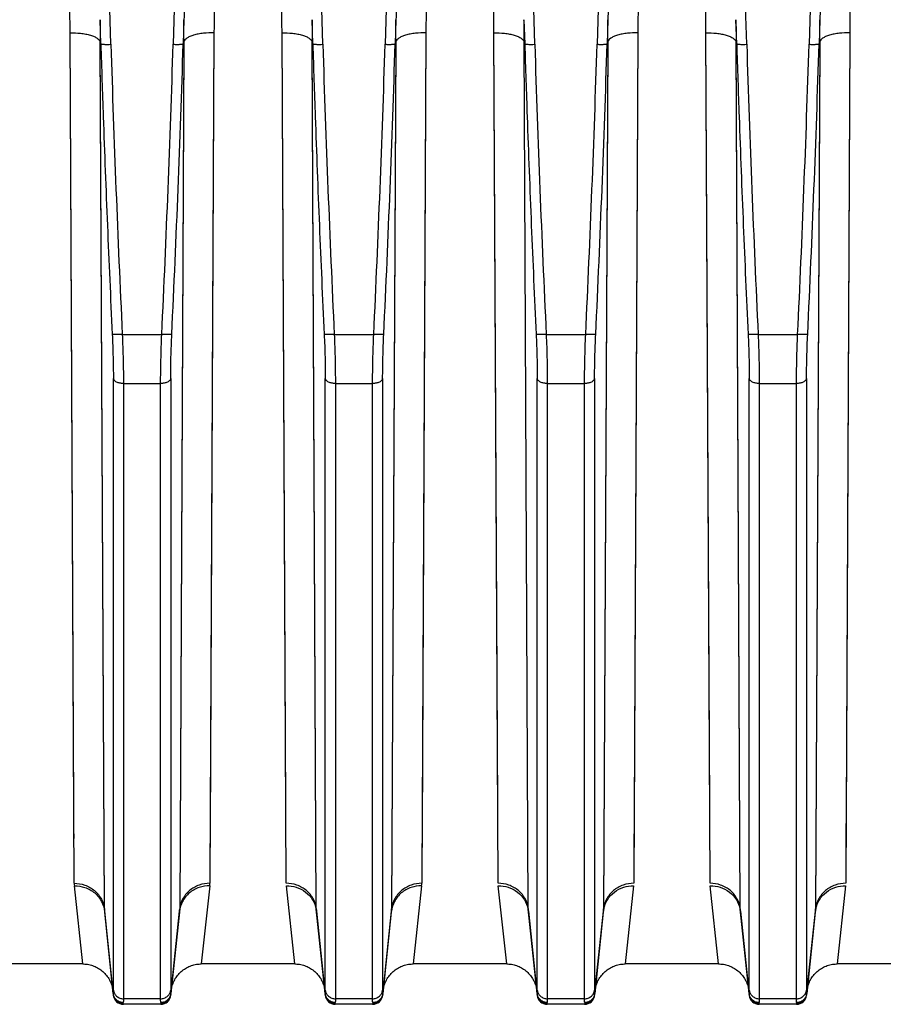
# Model space of a CAD drawing. Extents: x -1425 to 1181, y 8 to 1322.
# Tile 18 of 63: x -689 to -604, y 545 to 643. Entities that reach past the tile are written whole.
import ezdxf

# ---------------------------------------------------------------- set-up
doc = ezdxf.new("R2010")
doc.units = 0
doc.header["$LTSCALE"] = 65.395
doc.layers.add('SG38_1', color=7, linetype='CONTINUOUS')

msp = doc.modelspace()

# ---------------------------------------------------------------- linework, layer by layer
at = {"layer": 'SG38_1', "color": 9, "linetype": 'CONTINUOUS'}
for p, q in [((-680.381, 640.583), (-681.064, 662.725)), ((-673.523, 662.725), (-674.206, 640.583)), ((-659.381, 640.583), (-660.064, 662.725)), ((-652.523, 662.725), (-653.206, 640.583)), ((-638.381, 640.583), (-639.064, 662.725)), ((-631.523, 662.725), (-632.206, 640.583)), ((-617.381, 640.583), (-618.064, 662.725)), ((-610.523, 662.725), (-611.206, 640.583)), ((-639.45, 643.021), (-639.376, 640.616)), ((-681.025, 554.928), (-681.438, 640.848)), ((-673.15, 640.848), (-673.562, 554.928)), ((-660.025, 554.928), (-660.438, 640.848)), ((-652.15, 640.848), (-652.562, 554.928)), ((-639.438, 640.848), (-639.376, 640.616)), ((-639.025, 554.928), (-639.438, 640.848)), ((-639.025, 554.928), (-639.438, 640.848)), ((-631.15, 640.848), (-631.562, 554.928)), ((-618.025, 554.928), (-618.438, 640.848)), ((-610.15, 640.848), (-610.562, 554.928)), ((-681.025, 554.928), (-681.437, 640.615)), ((-673.151, 640.615), (-673.562, 554.928)), ((-660.025, 554.928), (-660.437, 640.615)), ((-652.151, 640.615), (-652.562, 554.928)), ((-631.151, 640.615), (-631.562, 554.928)), ((-618.025, 554.928), (-618.437, 640.615)), ((-610.151, 640.615), (-610.562, 554.928)), ((-679.251, 611.848), (-675.337, 611.848)), ((-658.251, 611.848), (-654.337, 611.848)), ((-637.251, 611.848), (-633.337, 611.848)), ((-616.251, 611.848), (-612.337, 611.848)), ((-680.133, 546.888), (-680.133, 607.48)), ((-679.138, 606.978), (-675.449, 606.978)), ((-679.138, 606.978), (-679.138, 546.037)), ((-675.449, 546.037), (-675.449, 606.978)), ((-674.454, 607.481), (-674.454, 546.888)), ((-659.133, 546.888), (-659.133, 607.48)), ((-658.138, 606.978), (-654.449, 606.978)), ((-658.138, 606.978), (-658.138, 546.037)), ((-654.449, 546.037), (-654.449, 606.978)), ((-653.454, 607.481), (-653.454, 546.888)), ((-638.133, 546.888), (-638.133, 607.48)), ((-637.138, 606.978), (-633.449, 606.978)), ((-637.138, 606.978), (-637.138, 546.037)), ((-633.449, 546.037), (-633.449, 606.978)), ((-632.454, 607.481), (-632.454, 546.888)), ((-617.133, 546.888), (-617.133, 607.48)), ((-616.138, 606.978), (-612.449, 606.978)), ((-616.138, 606.978), (-616.138, 546.037)), ((-612.449, 546.037), (-612.449, 606.978)), ((-611.454, 607.481), (-611.454, 546.888)), ((-680.143, 546.537), (-681.025, 554.928)), ((-673.562, 554.928), (-674.444, 546.537)), ((-659.143, 546.537), (-660.025, 554.928)), ((-652.562, 554.928), (-653.444, 546.537)), ((-638.143, 546.537), (-639.025, 554.928)), ((-631.562, 554.928), (-632.444, 546.537)), ((-617.143, 546.537), (-618.025, 554.928)), ((-610.562, 554.928), (-611.444, 546.537)), ((-679.149, 545.543), (-679.143, 545.483)), ((-675.449, 546.037), (-679.138, 546.037)), ((-675.444, 545.483), (-675.438, 545.543)), ((-658.149, 545.543), (-658.143, 545.483)), ((-654.449, 546.037), (-658.138, 546.037)), ((-654.444, 545.483), (-654.438, 545.543)), ((-637.149, 545.543), (-637.143, 545.483)), ((-633.449, 546.037), (-637.138, 546.037)), ((-633.444, 545.483), (-633.438, 545.543)), ((-616.149, 545.543), (-616.143, 545.483)), ((-612.449, 546.037), (-616.138, 546.037)), ((-612.444, 545.483), (-612.438, 545.543))]:
    msp.add_line(p, q, dxfattribs=at)
at = {"layer": 'SG38_1', "color": 2, "linetype": 'CONTINUOUS'}
for p, q in [((-681.376, 640.616), (-681.45, 643.021)), ((-673.137, 643.021), (-673.212, 640.616)), ((-660.376, 640.616), (-660.45, 643.021)), ((-652.137, 643.021), (-652.212, 640.616)), ((-631.137, 643.021), (-631.212, 640.616)), ((-618.376, 640.616), (-618.45, 643.021)), ((-610.137, 643.021), (-610.212, 640.616)), ((-684.01, 557.472), (-684.423, 641.731)), ((-681.438, 640.848), (-681.376, 640.616)), ((-673.211, 640.617), (-673.15, 640.848)), ((-670.164, 641.731), (-670.577, 557.472)), ((-670.164, 641.731), (-670.551, 562.906)), ((-663.01, 557.472), (-663.423, 641.731)), ((-660.438, 640.848), (-660.376, 640.616)), ((-652.211, 640.617), (-652.15, 640.848)), ((-649.164, 641.731), (-649.577, 557.472)), ((-649.164, 641.731), (-649.551, 562.906)), ((-642.01, 557.472), (-642.423, 641.731)), ((-631.211, 640.617), (-631.15, 640.848)), ((-628.164, 641.731), (-628.577, 557.472)), ((-628.164, 641.731), (-628.546, 563.942)), ((-621.01, 557.472), (-621.423, 641.731)), ((-618.438, 640.848), (-618.376, 640.616)), ((-610.211, 640.617), (-610.15, 640.848)), ((-607.164, 641.731), (-607.577, 557.472)), ((-607.164, 641.731), (-607.546, 563.942)), ((-683.165, 549.483), (-683.996, 557.221)), ((-670.591, 557.221), (-671.422, 549.483)), ((-662.165, 549.483), (-662.996, 557.221)), ((-649.591, 557.221), (-650.422, 549.483)), ((-641.165, 549.483), (-641.996, 557.221)), ((-628.591, 557.221), (-629.422, 549.483)), ((-620.165, 549.483), (-620.996, 557.221)), ((-607.591, 557.221), (-608.422, 549.483))]:
    msp.add_line(p, q, dxfattribs=at)
at = {"layer": 'SG38_1', "color": 6, "linetype": 'CONTINUOUS'}
for p, q in [((-681.013, 554.703), (-680.138, 546.378)), ((-674.45, 546.378), (-673.575, 554.703)), ((-660.013, 554.703), (-659.138, 546.378)), ((-653.45, 546.378), (-652.575, 554.703)), ((-639.013, 554.703), (-638.138, 546.378)), ((-632.45, 546.378), (-631.575, 554.703)), ((-618.013, 554.703), (-617.138, 546.378)), ((-611.45, 546.378), (-610.575, 554.703)), ((-683.165, 549.483), (-692.422, 549.483)), ((-662.165, 549.483), (-671.422, 549.483)), ((-641.165, 549.483), (-650.422, 549.483)), ((-620.165, 549.483), (-629.422, 549.483)), ((-599.165, 549.483), (-608.422, 549.483)), ((-675.444, 545.483), (-679.143, 545.483)), ((-654.444, 545.483), (-658.143, 545.483)), ((-633.444, 545.483), (-637.143, 545.483)), ((-612.444, 545.483), (-616.143, 545.483))]:
    msp.add_line(p, q, dxfattribs=at)
at = {"layer": 'SG38_1', "color": 2, "linetype": 'CONTINUOUS'}
for points in [[(-684.031, 561.907), (-684.036, 562.906), (-684.041, 563.941), (-684.046, 565.013), (-684.422, 641.731)], [(-663.031, 561.907), (-663.036, 562.906), (-663.041, 563.941), (-663.046, 565.013), (-663.422, 641.731)], [(-642.031, 561.907), (-642.036, 562.906), (-642.041, 563.941), (-642.046, 565.013), (-642.422, 641.731)], [(-621.031, 561.907), (-621.036, 562.906), (-621.041, 563.941), (-621.046, 565.013), (-621.422, 641.731)], [(-628.546, 563.942), (-628.551, 562.906), (-628.555, 561.907), (-628.56, 560.945), (-628.564, 560.021), (-628.569, 559.133), (-628.573, 558.284), (-628.577, 557.472)], [(-607.546, 563.942), (-607.551, 562.906), (-607.555, 561.907), (-607.56, 560.945), (-607.564, 560.021), (-607.569, 559.133), (-607.573, 558.284), (-607.577, 557.472)], [(-670.551, 562.906), (-670.555, 561.907), (-670.56, 560.945), (-670.564, 560.021), (-670.569, 559.133), (-670.573, 558.284), (-670.577, 557.472)], [(-649.551, 562.906), (-649.555, 561.907), (-649.56, 560.945), (-649.564, 560.021), (-649.569, 559.133), (-649.573, 558.284), (-649.577, 557.472)]]:
    msp.add_lwpolyline(points, dxfattribs=at)
at = {"layer": 'SG38_1', "color": 6, "linetype": 'CONTINUOUS'}
for points in [[(-683.165, 549.483), (-683.085, 549.481), (-682.954, 549.475), (-682.824, 549.463), (-682.694, 549.445), (-682.566, 549.422), (-682.438, 549.393), (-682.312, 549.359), (-682.187, 549.319), (-682.065, 549.273), (-681.944, 549.223), (-681.826, 549.167), (-681.71, 549.106), (-681.597, 549.04), (-681.487, 548.969), (-681.38, 548.893), (-681.277, 548.813), (-681.177, 548.729), (-681.081, 548.64), (-680.989, 548.547), (-680.901, 548.45), (-680.817, 548.35), (-680.738, 548.245), (-680.663, 548.138), (-680.594, 548.027), (-680.529, 547.914), (-680.469, 547.797), (-680.414, 547.678), (-680.364, 547.557), (-680.32, 547.434), (-680.282, 547.309), (-680.248, 547.183), (-680.22, 547.055), (-680.198, 546.926), (-680.182, 546.796)], [(-674.406, 546.796), (-674.389, 546.926), (-674.367, 547.055), (-674.339, 547.183), (-674.306, 547.309), (-674.267, 547.434), (-674.223, 547.557), (-674.173, 547.678), (-674.119, 547.797), (-674.059, 547.914), (-673.994, 548.027), (-673.924, 548.138), (-673.85, 548.245), (-673.77, 548.35), (-673.687, 548.45), (-673.599, 548.547), (-673.507, 548.64), (-673.411, 548.729), (-673.311, 548.813), (-673.207, 548.893), (-673.101, 548.969), (-672.991, 549.04), (-672.878, 549.106), (-672.762, 549.167), (-672.644, 549.223), (-672.523, 549.273), (-672.4, 549.319), (-672.276, 549.359), (-672.149, 549.393), (-672.022, 549.422), (-671.893, 549.445), (-671.763, 549.463), (-671.633, 549.475), (-671.502, 549.481), (-671.422, 549.483)], [(-662.165, 549.483), (-662.085, 549.481), (-661.954, 549.475), (-661.824, 549.463), (-661.694, 549.445), (-661.566, 549.422), (-661.438, 549.393), (-661.312, 549.359), (-661.187, 549.319), (-661.065, 549.273), (-660.944, 549.223), (-660.826, 549.167), (-660.71, 549.106), (-660.597, 549.04), (-660.487, 548.969), (-660.38, 548.893), (-660.277, 548.813), (-660.177, 548.729), (-660.081, 548.64), (-659.989, 548.547), (-659.901, 548.45), (-659.817, 548.35), (-659.738, 548.245), (-659.663, 548.138), (-659.594, 548.027), (-659.529, 547.914), (-659.469, 547.797), (-659.414, 547.678), (-659.364, 547.557), (-659.32, 547.434), (-659.282, 547.309), (-659.248, 547.183), (-659.22, 547.055), (-659.198, 546.926), (-659.182, 546.796)], [(-653.406, 546.796), (-653.389, 546.926), (-653.367, 547.055), (-653.339, 547.183), (-653.306, 547.309), (-653.267, 547.434), (-653.223, 547.557), (-653.173, 547.678), (-653.119, 547.797), (-653.059, 547.914), (-652.994, 548.027), (-652.924, 548.138), (-652.85, 548.245), (-652.77, 548.35), (-652.687, 548.45), (-652.599, 548.547), (-652.507, 548.64), (-652.411, 548.729), (-652.311, 548.813), (-652.207, 548.893), (-652.101, 548.969), (-651.991, 549.04), (-651.878, 549.106), (-651.762, 549.167), (-651.644, 549.223), (-651.523, 549.273), (-651.4, 549.319), (-651.276, 549.359), (-651.149, 549.393), (-651.022, 549.422), (-650.893, 549.445), (-650.763, 549.463), (-650.633, 549.475), (-650.502, 549.481), (-650.422, 549.483)], [(-641.165, 549.483), (-641.085, 549.481), (-640.954, 549.475), (-640.824, 549.463), (-640.694, 549.445), (-640.566, 549.422), (-640.438, 549.393), (-640.312, 549.359), (-640.187, 549.319), (-640.065, 549.273), (-639.944, 549.223), (-639.826, 549.167), (-639.71, 549.106), (-639.597, 549.04), (-639.487, 548.969), (-639.38, 548.893), (-639.277, 548.813), (-639.177, 548.729), (-639.081, 548.64), (-638.989, 548.547), (-638.901, 548.45), (-638.817, 548.35), (-638.738, 548.245), (-638.663, 548.138), (-638.594, 548.027), (-638.529, 547.914), (-638.469, 547.797), (-638.414, 547.678), (-638.364, 547.557), (-638.32, 547.434), (-638.282, 547.309), (-638.248, 547.183), (-638.22, 547.055), (-638.198, 546.926), (-638.182, 546.796)], [(-632.406, 546.796), (-632.389, 546.926), (-632.367, 547.055), (-632.339, 547.183), (-632.306, 547.309), (-632.267, 547.434), (-632.223, 547.557), (-632.173, 547.678), (-632.119, 547.797), (-632.059, 547.914), (-631.994, 548.027), (-631.924, 548.138), (-631.85, 548.245), (-631.77, 548.35), (-631.687, 548.45), (-631.599, 548.547), (-631.507, 548.64), (-631.411, 548.729), (-631.311, 548.813), (-631.207, 548.893), (-631.101, 548.969), (-630.991, 549.04), (-630.878, 549.106), (-630.762, 549.167), (-630.644, 549.223), (-630.523, 549.273), (-630.4, 549.319), (-630.276, 549.359), (-630.149, 549.393), (-630.022, 549.422), (-629.893, 549.445), (-629.763, 549.463), (-629.633, 549.475), (-629.502, 549.481), (-629.422, 549.483)], [(-620.165, 549.483), (-620.085, 549.481), (-619.954, 549.475), (-619.824, 549.463), (-619.694, 549.445), (-619.566, 549.422), (-619.438, 549.393), (-619.312, 549.359), (-619.187, 549.319), (-619.065, 549.273), (-618.944, 549.223), (-618.826, 549.167), (-618.71, 549.106), (-618.597, 549.04), (-618.487, 548.969), (-618.38, 548.893), (-618.277, 548.813), (-618.177, 548.729), (-618.081, 548.64), (-617.989, 548.547), (-617.901, 548.45), (-617.817, 548.35), (-617.738, 548.245), (-617.663, 548.138), (-617.594, 548.027), (-617.529, 547.914), (-617.469, 547.797), (-617.414, 547.678), (-617.364, 547.557), (-617.32, 547.434), (-617.282, 547.309), (-617.248, 547.183), (-617.22, 547.055), (-617.198, 546.926), (-617.182, 546.796)], [(-611.406, 546.796), (-611.389, 546.926), (-611.367, 547.055), (-611.339, 547.183), (-611.306, 547.309), (-611.267, 547.434), (-611.223, 547.557), (-611.173, 547.678), (-611.119, 547.797), (-611.059, 547.914), (-610.994, 548.027), (-610.924, 548.138), (-610.85, 548.245), (-610.77, 548.35), (-610.687, 548.45), (-610.599, 548.547), (-610.507, 548.64), (-610.411, 548.729), (-610.311, 548.813), (-610.207, 548.893), (-610.101, 548.969), (-609.991, 549.04), (-609.878, 549.106), (-609.762, 549.167), (-609.644, 549.223), (-609.523, 549.273), (-609.4, 549.319), (-609.276, 549.359), (-609.149, 549.393), (-609.022, 549.422), (-608.893, 549.445), (-608.763, 549.463), (-608.633, 549.475), (-608.502, 549.481), (-608.422, 549.483)]]:
    msp.add_lwpolyline(points, dxfattribs=at)
at = {"layer": 'SG38_1', "color": 9, "linetype": 'CONTINUOUS'}
for centre, radius, start, end in [((1096.156, 696.092), 1777.404, 181.789656, 182.71666), ((-2428.782, 695.226), 1755.426, 357.277583, 358.216193), ((1117.156, 696.092), 1777.404, 181.789656, 182.71666), ((-2407.782, 695.226), 1755.426, 357.277583, 358.216193), ((1138.156, 696.092), 1777.404, 181.789656, 182.71666), ((-2386.782, 695.226), 1755.426, 357.277583, 358.216193), ((1159.156, 696.092), 1777.404, 181.789656, 182.71666), ((-2365.782, 695.226), 1755.426, 357.277583, 358.216193), ((-678.759, 554.939), 2.266, 180.29839, 185.98023), ((-675.829, 554.939), 2.266, 354.01994, 359.70179), ((-654.829, 554.939), 2.266, 354.01994, 359.70179)]:
    msp.add_arc(centre, radius, start, end, dxfattribs=at)
at = {"layer": 'SG38_1', "color": 6, "linetype": 'CONTINUOUS'}
for centre, radius, start, end in [((-2445.302, 695.898), 1772.952, 357.283323, 358.213206), ((-2424.297, 695.898), 1772.948, 357.283322, 358.213208), ((-2403.314, 695.899), 1772.965, 357.283324, 358.213201), ((-2382.3, 695.898), 1772.95, 357.283323, 358.213207), ((-679.143, 546.483), 1, 186.00001, 270), ((-675.444, 546.483), 1, 270, 354), ((-658.143, 546.483), 1, 186.00001, 270), ((-654.444, 546.483), 1, 270, 354), ((-637.143, 546.483), 1, 186.00001, 270), ((-633.444, 546.483), 1, 270, 354), ((-616.143, 546.483), 1, 186.00001, 270), ((-612.444, 546.483), 1, 270, 354)]:
    msp.add_arc(centre, radius, start, end, dxfattribs=at)
at = {"layer": 'SG38_1', "color": 2, "linetype": 'CONTINUOUS'}
for centre, radius, start, end in [((-681.603, 557.48), 2.408, 180.17814, 186.15882), ((-673.091, 557.488), 2.514, 353.91102, 359.63832), ((-652.091, 557.488), 2.514, 353.91102, 359.63832), ((-662.677, 554.422), 2.679, 10.79121, 11.31689), ((-662.671, 554.424), 2.673, 6.00955, 10.79232), ((-657.758, 554.939), 2.267, 180.29965, 185.9778), ((-641.677, 554.422), 2.679, 10.79121, 11.31689), ((-641.671, 554.424), 2.673, 6.00955, 10.79232), ((-636.758, 554.939), 2.267, 180.29965, 185.9778), ((-633.829, 554.939), 2.267, 354.02164, 359.70138), ((-628.92, 554.424), 2.67, 169.20671, 173.99366), ((-628.91, 554.422), 2.679, 168.78602, 169.21102), ((-620.677, 554.422), 2.679, 10.79121, 11.31689), ((-620.671, 554.424), 2.673, 6.00955, 10.79232), ((-615.758, 554.939), 2.267, 180.29965, 185.9778), ((-612.829, 554.939), 2.267, 354.02164, 359.70138), ((-607.92, 554.424), 2.67, 169.20671, 173.99366), ((-607.91, 554.422), 2.679, 168.78602, 169.21102), ((-679.189, 546.633), 0.959, 185.73032, 189.08357), ((-675.408, 546.634), 0.969, 350.98221, 354.27499), ((-658.189, 546.633), 0.959, 185.73032, 189.08357), ((-654.408, 546.634), 0.969, 350.98221, 354.27499), ((-637.189, 546.633), 0.959, 185.73032, 189.08357), ((-633.408, 546.634), 0.969, 350.98221, 354.27499), ((-616.189, 546.633), 0.959, 185.73032, 189.08357), ((-612.408, 546.634), 0.969, 350.98221, 354.27499)]:
    msp.add_arc(centre, radius, start, end, dxfattribs=at)
at = {"layer": 'SG38_1', "color": 9, "linetype": 'CONTINUOUS'}
for points, knots in [([(-673.523, 662.725), (-673.504, 662.727), (-673.476, 662.692), (-673.457, 662.647), (-673.433, 662.576), (-673.41, 662.476), (-673.379, 662.299), (-673.349, 662.064), (-673.319, 661.774), (-673.294, 661.476), (-673.273, 661.173), (-673.254, 660.868), (-673.231, 660.459), (-673.207, 659.943), (-673.182, 659.323), (-673.161, 658.7), (-673.142, 658.076), (-673.126, 657.45), (-673.107, 656.615), (-673.088, 655.569), (-673.071, 654.313), (-673.059, 653.057), (-673.052, 651.8), (-673.048, 650.125), (-673.055, 648.033), (-673.083, 645.525), (-673.117, 643.855), (-673.137, 643.021)], [0, 0, 0, 0, 0.002929, 0.005232, 0.007953, 0.014121, 0.020861, 0.035181, 0.050067, 0.065248, 0.080609, 0.096089, 0.111656, 0.142962, 0.174425, 0.20599, 0.237627, 0.269315, 0.301041, 0.364571, 0.428163, 0.491787, 0.555422, 0.619049, 0.746234, 0.873249, 1, 1, 1, 1]), ([(-652.523, 662.725), (-652.504, 662.727), (-652.476, 662.692), (-652.457, 662.647), (-652.433, 662.576), (-652.41, 662.476), (-652.379, 662.299), (-652.349, 662.064), (-652.319, 661.774), (-652.294, 661.476), (-652.273, 661.173), (-652.254, 660.868), (-652.231, 660.459), (-652.207, 659.943), (-652.182, 659.323), (-652.161, 658.7), (-652.142, 658.076), (-652.126, 657.45), (-652.107, 656.615), (-652.088, 655.569), (-652.071, 654.313), (-652.059, 653.057), (-652.052, 651.8), (-652.048, 650.125), (-652.055, 648.033), (-652.083, 645.525), (-652.117, 643.855), (-652.137, 643.021)], [0, 0, 0, 0, 0.002929, 0.005232, 0.007953, 0.014121, 0.020861, 0.035181, 0.050067, 0.065248, 0.080609, 0.096089, 0.111656, 0.142962, 0.174425, 0.20599, 0.237627, 0.269315, 0.301041, 0.364571, 0.428163, 0.491787, 0.555422, 0.619049, 0.746234, 0.873249, 1, 1, 1, 1]), ([(-631.523, 662.725), (-631.504, 662.727), (-631.476, 662.692), (-631.457, 662.647), (-631.433, 662.576), (-631.41, 662.476), (-631.379, 662.299), (-631.349, 662.064), (-631.319, 661.774), (-631.294, 661.476), (-631.273, 661.173), (-631.254, 660.868), (-631.231, 660.459), (-631.207, 659.943), (-631.182, 659.323), (-631.161, 658.7), (-631.142, 658.076), (-631.126, 657.45), (-631.107, 656.615), (-631.088, 655.569), (-631.071, 654.313), (-631.059, 653.057), (-631.052, 651.8), (-631.048, 650.125), (-631.055, 648.033), (-631.083, 645.525), (-631.117, 643.855), (-631.137, 643.021)], [0, 0, 0, 0, 0.002929, 0.005232, 0.007953, 0.014121, 0.020861, 0.035181, 0.050067, 0.065248, 0.080609, 0.096089, 0.111656, 0.142962, 0.174425, 0.20599, 0.237627, 0.269315, 0.301041, 0.364571, 0.428163, 0.491787, 0.555422, 0.619049, 0.746234, 0.873249, 1, 1, 1, 1]), ([(-610.523, 662.725), (-610.504, 662.727), (-610.476, 662.692), (-610.457, 662.647), (-610.433, 662.576), (-610.41, 662.476), (-610.379, 662.299), (-610.349, 662.064), (-610.319, 661.774), (-610.294, 661.476), (-610.273, 661.173), (-610.254, 660.868), (-610.231, 660.459), (-610.207, 659.943), (-610.182, 659.323), (-610.161, 658.7), (-610.142, 658.076), (-610.126, 657.45), (-610.107, 656.615), (-610.088, 655.569), (-610.071, 654.313), (-610.059, 653.057), (-610.052, 651.8), (-610.048, 650.125), (-610.055, 648.033), (-610.083, 645.525), (-610.117, 643.855), (-610.137, 643.021)], [0, 0, 0, 0, 0.002929, 0.005232, 0.007953, 0.014121, 0.020861, 0.035181, 0.050067, 0.065248, 0.080609, 0.096089, 0.111656, 0.142962, 0.174425, 0.20599, 0.237627, 0.269315, 0.301041, 0.364571, 0.428163, 0.491787, 0.555422, 0.619049, 0.746234, 0.873249, 1, 1, 1, 1]), ([(-639.438, 640.848), (-639.439, 641.029), (-639.442, 641.753), (-639.447, 642.477), (-639.45, 643.021)], [0, 0, 0, 0, 0.249474, 1, 1, 1, 1]), ([(-684.422, 641.731), (-684.074, 641.733), (-683.554, 641.706), (-682.883, 641.604), (-682.427, 641.496), (-682.042, 641.362), (-681.744, 641.208), (-681.538, 641.042), (-681.456, 640.91), (-681.438, 640.848)], [0, 0, 0, 0, 0.32321, 0.482619, 0.629628, 0.757088, 0.860644, 0.940044, 1, 1, 1, 1]), ([(-670.164, 641.731), (-670.513, 641.733), (-671.033, 641.706), (-671.704, 641.604), (-672.16, 641.496), (-672.545, 641.362), (-672.844, 641.208), (-673.049, 641.042), (-673.131, 640.91), (-673.15, 640.848)], [0, 0, 0, 0, 0.323202, 0.482616, 0.629632, 0.757097, 0.860653, 0.940049, 1, 1, 1, 1]), ([(-663.422, 641.731), (-663.074, 641.733), (-662.554, 641.706), (-661.883, 641.604), (-661.427, 641.496), (-661.042, 641.362), (-660.744, 641.208), (-660.538, 641.042), (-660.456, 640.91), (-660.438, 640.848)], [0, 0, 0, 0, 0.323211, 0.48262, 0.629629, 0.757089, 0.860644, 0.940044, 1, 1, 1, 1]), ([(-649.164, 641.731), (-649.513, 641.733), (-650.033, 641.706), (-650.704, 641.604), (-651.16, 641.496), (-651.545, 641.362), (-651.844, 641.208), (-652.049, 641.042), (-652.131, 640.91), (-652.15, 640.848)], [0, 0, 0, 0, 0.323202, 0.482616, 0.629632, 0.757097, 0.860653, 0.940049, 1, 1, 1, 1]), ([(-642.422, 641.731), (-642.074, 641.733), (-641.554, 641.706), (-640.883, 641.604), (-640.427, 641.496), (-640.042, 641.362), (-639.744, 641.208), (-639.538, 641.042), (-639.456, 640.91), (-639.438, 640.848)], [0, 0, 0, 0, 0.323211, 0.48262, 0.629629, 0.757089, 0.860644, 0.940044, 1, 1, 1, 1]), ([(-628.164, 641.731), (-628.513, 641.733), (-629.033, 641.706), (-629.704, 641.604), (-630.16, 641.496), (-630.545, 641.362), (-630.844, 641.208), (-631.049, 641.042), (-631.131, 640.91), (-631.15, 640.848)], [0, 0, 0, 0, 0.323202, 0.482616, 0.629632, 0.757097, 0.860653, 0.940049, 1, 1, 1, 1]), ([(-621.422, 641.731), (-621.074, 641.733), (-620.554, 641.706), (-619.883, 641.604), (-619.427, 641.496), (-619.042, 641.362), (-618.744, 641.208), (-618.538, 641.042), (-618.456, 640.91), (-618.438, 640.848)], [0, 0, 0, 0, 0.323211, 0.48262, 0.629629, 0.757089, 0.860644, 0.940044, 1, 1, 1, 1]), ([(-607.164, 641.731), (-607.513, 641.733), (-608.033, 641.706), (-608.704, 641.604), (-609.16, 641.496), (-609.545, 641.362), (-609.844, 641.208), (-610.049, 641.042), (-610.131, 640.91), (-610.15, 640.848)], [0, 0, 0, 0, 0.323202, 0.482616, 0.629632, 0.757097, 0.860653, 0.940049, 1, 1, 1, 1]), ([(-681.376, 640.616), (-681.372, 640.613), (-681.361, 640.608), (-681.327, 640.6), (-681.265, 640.592), (-681.169, 640.585), (-681.046, 640.58), (-680.901, 640.577), (-680.676, 640.576), (-680.501, 640.579), (-680.381, 640.583)], [0, 0, 0, 0, 0.014254, 0.03629, 0.10395, 0.20161, 0.326182, 0.47354, 0.638745, 1, 1, 1, 1]), ([(-681.376, 640.616), (-681.302, 638.219), (-681.104, 632.228), (-680.734, 622.644), (-680.416, 615.458), (-680.246, 611.865)], [0, 0, 0, 0, 0.25, 0.625, 1, 1, 1, 1]), ([(-674.207, 640.583), (-674.086, 640.579), (-673.911, 640.576), (-673.687, 640.577), (-673.542, 640.58), (-673.419, 640.585), (-673.322, 640.592), (-673.26, 640.6), (-673.227, 640.608), (-673.215, 640.613), (-673.212, 640.616)], [0, 0, 0, 0, 0.361238, 0.526442, 0.673803, 0.798379, 0.896044, 0.963708, 0.985745, 1, 1, 1, 1]), ([(-660.376, 640.616), (-660.302, 638.219), (-660.104, 632.228), (-659.734, 622.644), (-659.416, 615.458), (-659.246, 611.865)], [0, 0, 0, 0, 0.25, 0.625, 1, 1, 1, 1]), ([(-660.376, 640.616), (-660.372, 640.613), (-660.361, 640.608), (-660.327, 640.6), (-660.265, 640.592), (-660.169, 640.585), (-660.046, 640.58), (-659.901, 640.577), (-659.676, 640.576), (-659.501, 640.579), (-659.381, 640.583)], [0, 0, 0, 0, 0.014254, 0.03629, 0.10395, 0.20161, 0.326182, 0.47354, 0.638745, 1, 1, 1, 1]), ([(-653.207, 640.583), (-653.086, 640.579), (-652.911, 640.576), (-652.687, 640.577), (-652.542, 640.58), (-652.419, 640.585), (-652.322, 640.592), (-652.26, 640.6), (-652.227, 640.608), (-652.215, 640.613), (-652.212, 640.616)], [0, 0, 0, 0, 0.361238, 0.526442, 0.673803, 0.798379, 0.896044, 0.963708, 0.985745, 1, 1, 1, 1]), ([(-639.376, 640.616), (-639.302, 638.219), (-639.104, 632.228), (-638.734, 622.644), (-638.416, 615.458), (-638.246, 611.865)], [0, 0, 0, 0, 0.25, 0.625, 1, 1, 1, 1]), ([(-639.376, 640.616), (-639.372, 640.613), (-639.361, 640.608), (-639.327, 640.6), (-639.265, 640.592), (-639.169, 640.585), (-639.046, 640.58), (-638.901, 640.577), (-638.676, 640.576), (-638.501, 640.579), (-638.381, 640.583)], [0, 0, 0, 0, 0.014255, 0.03629, 0.103951, 0.201611, 0.326183, 0.473541, 0.638745, 1, 1, 1, 1]), ([(-632.207, 640.583), (-632.086, 640.579), (-631.911, 640.576), (-631.687, 640.577), (-631.542, 640.58), (-631.419, 640.585), (-631.322, 640.592), (-631.26, 640.6), (-631.227, 640.608), (-631.215, 640.613), (-631.212, 640.616)], [0, 0, 0, 0, 0.361238, 0.526442, 0.673803, 0.798379, 0.896044, 0.963708, 0.985745, 1, 1, 1, 1]), ([(-618.376, 640.616), (-618.302, 638.219), (-618.104, 632.228), (-617.734, 622.644), (-617.416, 615.458), (-617.246, 611.865)], [0, 0, 0, 0, 0.25, 0.625, 1, 1, 1, 1]), ([(-618.376, 640.616), (-618.372, 640.613), (-618.361, 640.608), (-618.327, 640.6), (-618.265, 640.592), (-618.169, 640.585), (-618.046, 640.58), (-617.901, 640.577), (-617.676, 640.576), (-617.501, 640.579), (-617.381, 640.583)], [0, 0, 0, 0, 0.014254, 0.03629, 0.10395, 0.20161, 0.326182, 0.47354, 0.638745, 1, 1, 1, 1]), ([(-611.207, 640.583), (-611.086, 640.579), (-610.911, 640.576), (-610.687, 640.577), (-610.542, 640.58), (-610.419, 640.585), (-610.322, 640.592), (-610.26, 640.6), (-610.227, 640.608), (-610.215, 640.613), (-610.212, 640.616)], [0, 0, 0, 0, 0.361238, 0.526442, 0.673803, 0.798379, 0.896044, 0.963708, 0.985745, 1, 1, 1, 1]), ([(-679.251, 611.848), (-679.371, 611.843), (-679.547, 611.837), (-679.772, 611.834), (-679.918, 611.834), (-680.041, 611.838), (-680.136, 611.844), (-680.198, 611.851), (-680.231, 611.858), (-680.242, 611.863), (-680.246, 611.865)], [0, 0, 0, 0, 0.362849, 0.528596, 0.676224, 0.800733, 0.897961, 0.964812, 0.986317, 1, 1, 1, 1]), ([(-680.246, 611.865), (-680.21, 611.102), (-680.156, 609.641), (-680.133, 608.179), (-680.133, 607.48)], [0, 0, 0, 0, 0.522426, 1, 1, 1, 1]), ([(-679.251, 611.848), (-679.215, 611.001), (-679.161, 609.378), (-679.138, 607.754), (-679.138, 606.978)], [0, 0, 0, 0, 0.522432, 1, 1, 1, 1]), ([(-675.449, 606.978), (-675.449, 607.754), (-675.427, 609.378), (-675.373, 611.001), (-675.337, 611.848)], [0, 0, 0, 0, 0.477568, 1, 1, 1, 1]), ([(-674.342, 611.865), (-674.346, 611.862), (-674.357, 611.858), (-674.391, 611.85), (-674.453, 611.844), (-674.548, 611.838), (-674.671, 611.834), (-674.817, 611.834), (-675.041, 611.837), (-675.217, 611.843), (-675.337, 611.848)], [0, 0, 0, 0, 0.01394, 0.035682, 0.102891, 0.200303, 0.324828, 0.472325, 0.637826, 1, 1, 1, 1]), ([(-674.454, 607.481), (-674.454, 608.179), (-674.432, 609.641), (-674.378, 611.102), (-674.342, 611.865)], [0, 0, 0, 0, 0.477604, 1, 1, 1, 1]), ([(-659.246, 611.865), (-659.21, 611.102), (-659.156, 609.641), (-659.133, 608.179), (-659.133, 607.48)], [0, 0, 0, 0, 0.522426, 1, 1, 1, 1]), ([(-658.251, 611.848), (-658.371, 611.843), (-658.547, 611.837), (-658.772, 611.834), (-658.918, 611.834), (-659.041, 611.838), (-659.136, 611.844), (-659.198, 611.851), (-659.231, 611.858), (-659.242, 611.863), (-659.246, 611.865)], [0, 0, 0, 0, 0.362851, 0.528598, 0.676226, 0.800735, 0.897962, 0.964813, 0.986317, 1, 1, 1, 1]), ([(-658.251, 611.848), (-658.215, 611.001), (-658.161, 609.378), (-658.138, 607.754), (-658.138, 606.978)], [0, 0, 0, 0, 0.522432, 1, 1, 1, 1]), ([(-654.449, 606.978), (-654.449, 607.754), (-654.427, 609.378), (-654.373, 611.001), (-654.337, 611.848)], [0, 0, 0, 0, 0.477568, 1, 1, 1, 1]), ([(-653.342, 611.865), (-653.346, 611.862), (-653.357, 611.858), (-653.391, 611.85), (-653.453, 611.844), (-653.548, 611.838), (-653.671, 611.834), (-653.817, 611.834), (-654.041, 611.837), (-654.217, 611.843), (-654.337, 611.848)], [0, 0, 0, 0, 0.01394, 0.035682, 0.102891, 0.200303, 0.324827, 0.472324, 0.637826, 1, 1, 1, 1]), ([(-653.454, 607.481), (-653.454, 608.179), (-653.432, 609.641), (-653.378, 611.102), (-653.342, 611.865)], [0, 0, 0, 0, 0.477604, 1, 1, 1, 1]), ([(-638.246, 611.865), (-638.21, 611.102), (-638.156, 609.641), (-638.133, 608.179), (-638.133, 607.48)], [0, 0, 0, 0, 0.522426, 1, 1, 1, 1]), ([(-637.251, 611.848), (-637.371, 611.843), (-637.547, 611.837), (-637.772, 611.834), (-637.918, 611.834), (-638.041, 611.838), (-638.136, 611.844), (-638.198, 611.851), (-638.231, 611.858), (-638.242, 611.863), (-638.246, 611.865)], [0, 0, 0, 0, 0.362847, 0.528592, 0.676219, 0.800728, 0.897957, 0.96481, 0.986316, 1, 1, 1, 1]), ([(-637.251, 611.848), (-637.215, 611.001), (-637.161, 609.378), (-637.138, 607.754), (-637.138, 606.978)], [0, 0, 0, 0, 0.522432, 1, 1, 1, 1]), ([(-633.449, 606.978), (-633.449, 607.754), (-633.427, 609.378), (-633.373, 611.001), (-633.337, 611.848)], [0, 0, 0, 0, 0.477568, 1, 1, 1, 1]), ([(-632.342, 611.865), (-632.346, 611.862), (-632.357, 611.858), (-632.391, 611.85), (-632.453, 611.844), (-632.548, 611.838), (-632.671, 611.834), (-632.817, 611.834), (-633.041, 611.837), (-633.217, 611.843), (-633.337, 611.848)], [0, 0, 0, 0, 0.01394, 0.035683, 0.102892, 0.200304, 0.324828, 0.472325, 0.637827, 1, 1, 1, 1]), ([(-632.454, 607.481), (-632.454, 608.179), (-632.432, 609.641), (-632.378, 611.102), (-632.342, 611.865)], [0, 0, 0, 0, 0.477604, 1, 1, 1, 1]), ([(-617.246, 611.865), (-617.21, 611.102), (-617.156, 609.641), (-617.133, 608.179), (-617.133, 607.48)], [0, 0, 0, 0, 0.522426, 1, 1, 1, 1]), ([(-616.251, 611.848), (-616.371, 611.843), (-616.547, 611.837), (-616.772, 611.834), (-616.918, 611.834), (-617.041, 611.838), (-617.136, 611.844), (-617.198, 611.851), (-617.231, 611.858), (-617.242, 611.863), (-617.246, 611.865)], [0, 0, 0, 0, 0.36285, 0.528597, 0.676225, 0.800734, 0.897962, 0.964812, 0.986317, 1, 1, 1, 1]), ([(-616.251, 611.848), (-616.215, 611.001), (-616.161, 609.378), (-616.138, 607.754), (-616.138, 606.978)], [0, 0, 0, 0, 0.522432, 1, 1, 1, 1]), ([(-612.449, 606.978), (-612.449, 607.754), (-612.427, 609.378), (-612.373, 611.001), (-612.337, 611.848)], [0, 0, 0, 0, 0.477568, 1, 1, 1, 1]), ([(-611.342, 611.865), (-611.346, 611.862), (-611.357, 611.858), (-611.391, 611.85), (-611.453, 611.844), (-611.548, 611.838), (-611.671, 611.834), (-611.817, 611.834), (-612.041, 611.837), (-612.217, 611.843), (-612.337, 611.848)], [0, 0, 0, 0, 0.01394, 0.035682, 0.102891, 0.200303, 0.324827, 0.472324, 0.637826, 1, 1, 1, 1]), ([(-611.454, 607.481), (-611.454, 608.179), (-611.432, 609.641), (-611.378, 611.102), (-611.342, 611.865)], [0, 0, 0, 0, 0.477604, 1, 1, 1, 1]), ([(-679.138, 606.978), (-679.255, 606.978), (-679.486, 607.001), (-679.757, 607.086), (-679.937, 607.195), (-680.061, 607.304), (-680.121, 607.41), (-680.133, 607.48)], [0, 0, 0, 0, 0.294689, 0.582401, 0.709665, 0.821529, 1, 1, 1, 1]), ([(-674.454, 607.48), (-674.466, 607.41), (-674.526, 607.304), (-674.651, 607.195), (-674.83, 607.086), (-675.101, 607.001), (-675.332, 606.978), (-675.449, 606.978)], [0, 0, 0, 0, 0.178471, 0.290335, 0.417599, 0.705311, 1, 1, 1, 1]), ([(-658.138, 606.978), (-658.255, 606.978), (-658.486, 607.001), (-658.757, 607.086), (-658.937, 607.195), (-659.061, 607.304), (-659.121, 607.41), (-659.133, 607.48)], [0, 0, 0, 0, 0.294689, 0.582401, 0.709665, 0.821529, 1, 1, 1, 1]), ([(-653.454, 607.48), (-653.466, 607.41), (-653.526, 607.304), (-653.651, 607.195), (-653.83, 607.086), (-654.101, 607.001), (-654.332, 606.978), (-654.449, 606.978)], [0, 0, 0, 0, 0.178471, 0.290335, 0.417599, 0.705311, 1, 1, 1, 1]), ([(-637.138, 606.978), (-637.255, 606.978), (-637.486, 607.001), (-637.757, 607.086), (-637.937, 607.195), (-638.061, 607.304), (-638.121, 607.41), (-638.133, 607.48)], [0, 0, 0, 0, 0.294689, 0.582401, 0.709665, 0.821529, 1, 1, 1, 1]), ([(-632.454, 607.48), (-632.466, 607.41), (-632.526, 607.304), (-632.651, 607.195), (-632.83, 607.086), (-633.101, 607.001), (-633.332, 606.978), (-633.449, 606.978)], [0, 0, 0, 0, 0.178471, 0.290335, 0.417599, 0.705311, 1, 1, 1, 1]), ([(-616.138, 606.978), (-616.255, 606.978), (-616.486, 607.001), (-616.757, 607.086), (-616.937, 607.195), (-617.061, 607.304), (-617.121, 607.41), (-617.133, 607.48)], [0, 0, 0, 0, 0.294689, 0.582401, 0.709665, 0.821529, 1, 1, 1, 1]), ([(-611.454, 607.48), (-611.466, 607.41), (-611.526, 607.304), (-611.651, 607.195), (-611.83, 607.086), (-612.101, 607.001), (-612.332, 606.978), (-612.449, 606.978)], [0, 0, 0, 0, 0.178471, 0.290335, 0.417599, 0.705311, 1, 1, 1, 1]), ([(-684.01, 557.472), (-683.658, 557.472), (-682.927, 557.351), (-681.958, 556.801), (-681.268, 555.947), (-681.06, 555.26), (-681.025, 554.928)], [0, 0, 0, 0, 0.247583, 0.509282, 0.765288, 1, 1, 1, 1]), ([(-683.996, 557.221), (-683.645, 557.225), (-682.915, 557.112), (-681.944, 556.571), (-681.255, 555.721), (-681.048, 555.035), (-681.013, 554.703)], [0, 0, 0, 0, 0.247791, 0.509108, 0.764825, 1, 1, 1, 1]), ([(-670.591, 557.221), (-670.943, 557.225), (-671.673, 557.112), (-672.643, 556.571), (-673.333, 555.721), (-673.54, 555.035), (-673.575, 554.703)], [0, 0, 0, 0, 0.247792, 0.509109, 0.764825, 1, 1, 1, 1]), ([(-670.577, 557.472), (-670.929, 557.472), (-671.66, 557.351), (-672.629, 556.802), (-673.319, 555.947), (-673.527, 555.26), (-673.562, 554.928)], [0, 0, 0, 0, 0.247554, 0.509248, 0.765266, 1, 1, 1, 1]), ([(-649.591, 557.221), (-649.943, 557.225), (-650.673, 557.112), (-651.643, 556.571), (-652.333, 555.721), (-652.54, 555.035), (-652.575, 554.703)], [0, 0, 0, 0, 0.247792, 0.509109, 0.764825, 1, 1, 1, 1]), ([(-649.577, 557.472), (-649.929, 557.472), (-650.66, 557.351), (-651.629, 556.802), (-652.319, 555.947), (-652.527, 555.26), (-652.562, 554.928)], [0, 0, 0, 0, 0.247554, 0.509248, 0.765266, 1, 1, 1, 1]), ([(-680.133, 546.888), (-680.133, 546.853), (-680.134, 546.736), (-680.137, 546.619), (-680.143, 546.537)], [0, 0, 0, 0, 0.30378, 1, 1, 1, 1]), ([(-680.133, 546.888), (-680.122, 546.777), (-680.052, 546.548), (-679.823, 546.262), (-679.5, 546.078), (-679.256, 546.037), (-679.138, 546.037)], [0, 0, 0, 0, 0.234969, 0.491097, 0.752684, 1, 1, 1, 1]), ([(-675.449, 546.037), (-675.331, 546.037), (-675.088, 546.078), (-674.765, 546.262), (-674.535, 546.548), (-674.466, 546.777), (-674.454, 546.888)], [0, 0, 0, 0, 0.247316, 0.508903, 0.765031, 1, 1, 1, 1]), ([(-674.444, 546.537), (-674.446, 546.56), (-674.453, 546.677), (-674.454, 546.794), (-674.454, 546.888)], [0, 0, 0, 0, 0.195969, 1, 1, 1, 1]), ([(-659.133, 546.888), (-659.133, 546.853), (-659.134, 546.736), (-659.137, 546.619), (-659.143, 546.537)], [0, 0, 0, 0, 0.30378, 1, 1, 1, 1]), ([(-659.133, 546.888), (-659.122, 546.777), (-659.052, 546.548), (-658.823, 546.262), (-658.5, 546.078), (-658.256, 546.037), (-658.138, 546.037)], [0, 0, 0, 0, 0.234969, 0.491097, 0.752684, 1, 1, 1, 1]), ([(-654.449, 546.037), (-654.331, 546.037), (-654.088, 546.078), (-653.765, 546.262), (-653.535, 546.548), (-653.466, 546.777), (-653.454, 546.888)], [0, 0, 0, 0, 0.247316, 0.508903, 0.765031, 1, 1, 1, 1]), ([(-653.444, 546.537), (-653.446, 546.56), (-653.453, 546.677), (-653.454, 546.794), (-653.454, 546.888)], [0, 0, 0, 0, 0.195968, 1, 1, 1, 1]), ([(-638.133, 546.888), (-638.133, 546.853), (-638.134, 546.736), (-638.137, 546.619), (-638.143, 546.537)], [0, 0, 0, 0, 0.30378, 1, 1, 1, 1]), ([(-638.133, 546.888), (-638.122, 546.777), (-638.052, 546.548), (-637.823, 546.262), (-637.5, 546.078), (-637.256, 546.037), (-637.138, 546.037)], [0, 0, 0, 0, 0.234969, 0.491097, 0.752684, 1, 1, 1, 1]), ([(-633.449, 546.037), (-633.331, 546.037), (-633.088, 546.078), (-632.765, 546.262), (-632.535, 546.548), (-632.466, 546.777), (-632.454, 546.888)], [0, 0, 0, 0, 0.247316, 0.508903, 0.765031, 1, 1, 1, 1]), ([(-632.444, 546.537), (-632.446, 546.56), (-632.453, 546.677), (-632.454, 546.794), (-632.454, 546.888)], [0, 0, 0, 0, 0.19597, 1, 1, 1, 1]), ([(-617.133, 546.888), (-617.133, 546.853), (-617.134, 546.736), (-617.137, 546.619), (-617.143, 546.537)], [0, 0, 0, 0, 0.30378, 1, 1, 1, 1]), ([(-617.133, 546.888), (-617.122, 546.777), (-617.052, 546.548), (-616.823, 546.262), (-616.5, 546.078), (-616.256, 546.037), (-616.138, 546.037)], [0, 0, 0, 0, 0.234969, 0.491097, 0.752684, 1, 1, 1, 1]), ([(-612.449, 546.037), (-612.331, 546.037), (-612.088, 546.078), (-611.765, 546.262), (-611.535, 546.548), (-611.466, 546.777), (-611.454, 546.888)], [0, 0, 0, 0, 0.247316, 0.508903, 0.765031, 1, 1, 1, 1]), ([(-611.444, 546.537), (-611.446, 546.56), (-611.453, 546.677), (-611.454, 546.794), (-611.454, 546.888)], [0, 0, 0, 0, 0.195969, 1, 1, 1, 1]), ([(-679.138, 546.037), (-679.138, 545.998), (-679.139, 545.868), (-679.142, 545.738), (-679.148, 545.648)], [0, 0, 0, 0, 0.303882, 1, 1, 1, 1]), ([(-675.439, 545.648), (-675.441, 545.673), (-675.448, 545.803), (-675.449, 545.933), (-675.449, 546.037)], [0, 0, 0, 0, 0.195853, 1, 1, 1, 1]), ([(-658.138, 546.037), (-658.138, 545.998), (-658.139, 545.868), (-658.142, 545.738), (-658.148, 545.648)], [0, 0, 0, 0, 0.303882, 1, 1, 1, 1]), ([(-654.439, 545.648), (-654.441, 545.673), (-654.448, 545.803), (-654.449, 545.933), (-654.449, 546.037)], [0, 0, 0, 0, 0.195853, 1, 1, 1, 1]), ([(-637.138, 546.037), (-637.138, 545.998), (-637.139, 545.868), (-637.142, 545.738), (-637.148, 545.648)], [0, 0, 0, 0, 0.303882, 1, 1, 1, 1]), ([(-633.439, 545.648), (-633.441, 545.673), (-633.448, 545.803), (-633.449, 545.933), (-633.449, 546.037)], [0, 0, 0, 0, 0.195853, 1, 1, 1, 1]), ([(-616.138, 546.037), (-616.138, 545.998), (-616.139, 545.868), (-616.142, 545.738), (-616.148, 545.648)], [0, 0, 0, 0, 0.303882, 1, 1, 1, 1]), ([(-612.439, 545.648), (-612.441, 545.673), (-612.448, 545.803), (-612.449, 545.933), (-612.449, 546.037)], [0, 0, 0, 0, 0.195853, 1, 1, 1, 1])]:
    msp.add_open_spline(points, degree=3, knots=knots, dxfattribs=at)
at = {"layer": 'SG38_1', "color": 2, "linetype": 'CONTINUOUS'}
for points, knots in [([(-684.423, 641.731), (-684.424, 641.908), (-684.428, 642.617), (-684.432, 643.326), (-684.435, 643.858)], [0, 0, 0, 0, 0.249475, 1, 1, 1, 1]), ([(-670.152, 643.858), (-670.153, 643.68), (-670.158, 642.971), (-670.162, 642.263), (-670.164, 641.731)], [0, 0, 0, 0, 0.250521, 1, 1, 1, 1]), ([(-663.423, 641.731), (-663.424, 641.908), (-663.428, 642.617), (-663.432, 643.326), (-663.435, 643.858)], [0, 0, 0, 0, 0.249475, 1, 1, 1, 1]), ([(-649.152, 643.858), (-649.153, 643.68), (-649.158, 642.971), (-649.162, 642.263), (-649.164, 641.731)], [0, 0, 0, 0, 0.250521, 1, 1, 1, 1]), ([(-642.423, 641.731), (-642.424, 641.908), (-642.428, 642.617), (-642.432, 643.326), (-642.435, 643.858)], [0, 0, 0, 0, 0.249475, 1, 1, 1, 1]), ([(-628.152, 643.858), (-628.153, 643.68), (-628.158, 642.971), (-628.162, 642.263), (-628.164, 641.731)], [0, 0, 0, 0, 0.250521, 1, 1, 1, 1]), ([(-621.423, 641.731), (-621.424, 641.908), (-621.428, 642.617), (-621.432, 643.326), (-621.435, 643.858)], [0, 0, 0, 0, 0.249475, 1, 1, 1, 1]), ([(-607.152, 643.858), (-607.153, 643.68), (-607.158, 642.971), (-607.162, 642.263), (-607.164, 641.731)], [0, 0, 0, 0, 0.250521, 1, 1, 1, 1]), ([(-681.45, 643.021), (-681.449, 642.839), (-681.444, 642.115), (-681.44, 641.391), (-681.438, 640.848)], [0, 0, 0, 0, 0.250521, 1, 1, 1, 1]), ([(-673.15, 640.848), (-673.149, 641.029), (-673.145, 641.753), (-673.141, 642.477), (-673.137, 643.021)], [0, 0, 0, 0, 0.249474, 1, 1, 1, 1]), ([(-660.45, 643.021), (-660.449, 642.839), (-660.444, 642.115), (-660.44, 641.391), (-660.438, 640.848)], [0, 0, 0, 0, 0.250521, 1, 1, 1, 1]), ([(-652.15, 640.848), (-652.149, 641.029), (-652.145, 641.753), (-652.141, 642.477), (-652.137, 643.021)], [0, 0, 0, 0, 0.249474, 1, 1, 1, 1]), ([(-631.15, 640.848), (-631.149, 641.029), (-631.145, 641.753), (-631.141, 642.477), (-631.137, 643.021)], [0, 0, 0, 0, 0.249474, 1, 1, 1, 1]), ([(-618.45, 643.021), (-618.449, 642.839), (-618.444, 642.115), (-618.44, 641.391), (-618.438, 640.848)], [0, 0, 0, 0, 0.250521, 1, 1, 1, 1]), ([(-610.15, 640.848), (-610.149, 641.029), (-610.145, 641.753), (-610.141, 642.477), (-610.137, 643.021)], [0, 0, 0, 0, 0.249474, 1, 1, 1, 1]), ([(-660.025, 554.928), (-660.06, 555.26), (-660.268, 555.947), (-660.958, 556.801), (-661.927, 557.351), (-662.658, 557.472), (-663.01, 557.472)], [0, 0, 0, 0, 0.23473, 0.490742, 0.752435, 1, 1, 1, 1]), ([(-662.996, 557.221), (-662.668, 557.225), (-661.987, 557.127), (-661.062, 556.654), (-660.364, 555.894), (-660.113, 555.262), (-660.05, 554.948)], [0, 0, 0, 0, 0.245466, 0.504676, 0.760865, 1, 1, 1, 1]), ([(-639.025, 554.928), (-639.06, 555.26), (-639.268, 555.947), (-639.958, 556.801), (-640.927, 557.351), (-641.658, 557.472), (-642.01, 557.472)], [0, 0, 0, 0, 0.23473, 0.490742, 0.752435, 1, 1, 1, 1]), ([(-641.996, 557.221), (-641.668, 557.225), (-640.987, 557.127), (-640.062, 556.654), (-639.364, 555.894), (-639.113, 555.262), (-639.05, 554.948)], [0, 0, 0, 0, 0.245466, 0.504676, 0.760865, 1, 1, 1, 1]), ([(-628.577, 557.472), (-628.929, 557.472), (-629.66, 557.351), (-630.629, 556.802), (-631.319, 555.947), (-631.527, 555.26), (-631.562, 554.928)], [0, 0, 0, 0, 0.247553, 0.509247, 0.765266, 1, 1, 1, 1]), ([(-631.538, 554.943), (-631.476, 555.258), (-631.226, 555.89), (-630.528, 556.652), (-629.602, 557.127), (-628.92, 557.225), (-628.591, 557.221)], [0, 0, 0, 0, 0.239061, 0.495242, 0.754491, 1, 1, 1, 1]), ([(-618.025, 554.928), (-618.06, 555.26), (-618.268, 555.947), (-618.958, 556.801), (-619.927, 557.351), (-620.658, 557.472), (-621.01, 557.472)], [0, 0, 0, 0, 0.23473, 0.490742, 0.752435, 1, 1, 1, 1]), ([(-620.996, 557.221), (-620.668, 557.225), (-619.987, 557.127), (-619.062, 556.654), (-618.364, 555.894), (-618.113, 555.262), (-618.05, 554.948)], [0, 0, 0, 0, 0.245466, 0.504676, 0.760865, 1, 1, 1, 1]), ([(-607.577, 557.472), (-607.929, 557.472), (-608.66, 557.351), (-609.629, 556.802), (-610.319, 555.947), (-610.527, 555.26), (-610.562, 554.928)], [0, 0, 0, 0, 0.247553, 0.509247, 0.765266, 1, 1, 1, 1]), ([(-610.538, 554.943), (-610.476, 555.258), (-610.226, 555.89), (-609.528, 556.652), (-608.602, 557.127), (-607.92, 557.225), (-607.591, 557.221)], [0, 0, 0, 0, 0.239061, 0.495242, 0.754491, 1, 1, 1, 1]), ([(-680.143, 546.537), (-680.144, 546.527), (-680.146, 546.492), (-680.146, 546.457), (-680.144, 546.433)], [0, 0, 0, 0, 0.29146, 1, 1, 1, 1]), ([(-680.144, 546.433), (-680.131, 546.312), (-680.06, 546.074), (-679.833, 545.781), (-679.516, 545.588), (-679.271, 545.543), (-679.149, 545.543)], [0, 0, 0, 0, 0.249337, 0.499043, 0.749299, 1, 1, 1, 1]), ([(-679.148, 545.648), (-679.261, 545.648), (-679.496, 545.688), (-679.81, 545.866), (-680.04, 546.144), (-680.118, 546.37), (-680.136, 546.482)], [0, 0, 0, 0, 0.241593, 0.499753, 0.757895, 1, 1, 1, 1]), ([(-674.451, 546.482), (-674.469, 546.368), (-674.548, 546.143), (-674.776, 545.869), (-675.086, 545.69), (-675.322, 545.648), (-675.439, 545.648)], [0, 0, 0, 0, 0.248119, 0.497575, 0.74841, 1, 1, 1, 1]), ([(-675.438, 545.543), (-675.317, 545.543), (-675.072, 545.588), (-674.754, 545.781), (-674.527, 546.074), (-674.456, 546.312), (-674.444, 546.433)], [0, 0, 0, 0, 0.250701, 0.500957, 0.750663, 1, 1, 1, 1]), ([(-674.444, 546.433), (-674.443, 546.44), (-674.441, 546.475), (-674.442, 546.51), (-674.444, 546.537)], [0, 0, 0, 0, 0.209141, 1, 1, 1, 1]), ([(-659.143, 546.537), (-659.144, 546.527), (-659.146, 546.492), (-659.146, 546.457), (-659.144, 546.433)], [0, 0, 0, 0, 0.29146, 1, 1, 1, 1]), ([(-659.144, 546.433), (-659.131, 546.312), (-659.06, 546.074), (-658.833, 545.781), (-658.516, 545.588), (-658.271, 545.543), (-658.149, 545.543)], [0, 0, 0, 0, 0.249337, 0.499043, 0.749299, 1, 1, 1, 1]), ([(-658.148, 545.648), (-658.261, 545.648), (-658.496, 545.688), (-658.81, 545.866), (-659.04, 546.144), (-659.118, 546.37), (-659.136, 546.482)], [0, 0, 0, 0, 0.241593, 0.499753, 0.757895, 1, 1, 1, 1]), ([(-653.451, 546.482), (-653.469, 546.368), (-653.548, 546.143), (-653.776, 545.869), (-654.086, 545.69), (-654.322, 545.648), (-654.439, 545.648)], [0, 0, 0, 0, 0.248119, 0.497575, 0.74841, 1, 1, 1, 1]), ([(-654.438, 545.543), (-654.317, 545.543), (-654.072, 545.588), (-653.754, 545.781), (-653.527, 546.074), (-653.456, 546.312), (-653.444, 546.433)], [0, 0, 0, 0, 0.250701, 0.500957, 0.750663, 1, 1, 1, 1]), ([(-653.444, 546.433), (-653.443, 546.44), (-653.441, 546.475), (-653.442, 546.51), (-653.444, 546.537)], [0, 0, 0, 0, 0.209141, 1, 1, 1, 1]), ([(-638.143, 546.537), (-638.144, 546.527), (-638.146, 546.492), (-638.146, 546.457), (-638.144, 546.433)], [0, 0, 0, 0, 0.29146, 1, 1, 1, 1]), ([(-638.144, 546.433), (-638.131, 546.312), (-638.06, 546.074), (-637.833, 545.781), (-637.516, 545.588), (-637.271, 545.543), (-637.149, 545.543)], [0, 0, 0, 0, 0.249337, 0.499043, 0.749299, 1, 1, 1, 1]), ([(-637.148, 545.648), (-637.261, 545.648), (-637.496, 545.688), (-637.81, 545.866), (-638.04, 546.144), (-638.118, 546.37), (-638.136, 546.482)], [0, 0, 0, 0, 0.241593, 0.499753, 0.757895, 1, 1, 1, 1]), ([(-632.451, 546.482), (-632.469, 546.368), (-632.548, 546.143), (-632.776, 545.869), (-633.086, 545.69), (-633.322, 545.648), (-633.439, 545.648)], [0, 0, 0, 0, 0.248119, 0.497575, 0.74841, 1, 1, 1, 1]), ([(-633.438, 545.543), (-633.317, 545.543), (-633.072, 545.588), (-632.754, 545.781), (-632.527, 546.074), (-632.456, 546.312), (-632.444, 546.433)], [0, 0, 0, 0, 0.250701, 0.500957, 0.750663, 1, 1, 1, 1]), ([(-632.444, 546.433), (-632.443, 546.44), (-632.441, 546.475), (-632.442, 546.51), (-632.444, 546.537)], [0, 0, 0, 0, 0.209141, 1, 1, 1, 1]), ([(-617.143, 546.537), (-617.144, 546.527), (-617.146, 546.492), (-617.146, 546.457), (-617.144, 546.433)], [0, 0, 0, 0, 0.29146, 1, 1, 1, 1]), ([(-617.144, 546.433), (-617.131, 546.312), (-617.06, 546.074), (-616.833, 545.781), (-616.516, 545.588), (-616.271, 545.543), (-616.149, 545.543)], [0, 0, 0, 0, 0.249337, 0.499043, 0.749299, 1, 1, 1, 1]), ([(-616.148, 545.648), (-616.261, 545.648), (-616.496, 545.688), (-616.81, 545.866), (-617.04, 546.144), (-617.118, 546.37), (-617.136, 546.482)], [0, 0, 0, 0, 0.241593, 0.499753, 0.757895, 1, 1, 1, 1]), ([(-611.451, 546.482), (-611.469, 546.368), (-611.548, 546.143), (-611.776, 545.869), (-612.086, 545.69), (-612.322, 545.648), (-612.439, 545.648)], [0, 0, 0, 0, 0.248119, 0.497575, 0.74841, 1, 1, 1, 1]), ([(-612.438, 545.543), (-612.317, 545.543), (-612.072, 545.588), (-611.754, 545.781), (-611.527, 546.074), (-611.456, 546.312), (-611.444, 546.433)], [0, 0, 0, 0, 0.250701, 0.500957, 0.750663, 1, 1, 1, 1]), ([(-611.444, 546.433), (-611.443, 546.44), (-611.441, 546.475), (-611.442, 546.51), (-611.444, 546.537)], [0, 0, 0, 0, 0.209141, 1, 1, 1, 1]), ([(-679.149, 545.543), (-679.15, 545.55), (-679.152, 545.585), (-679.15, 545.62), (-679.148, 545.648)], [0, 0, 0, 0, 0.204494, 1, 1, 1, 1]), ([(-675.439, 545.648), (-675.438, 545.637), (-675.436, 545.603), (-675.436, 545.568), (-675.438, 545.543)], [0, 0, 0, 0, 0.296015, 1, 1, 1, 1]), ([(-658.149, 545.543), (-658.15, 545.55), (-658.152, 545.585), (-658.15, 545.62), (-658.148, 545.648)], [0, 0, 0, 0, 0.204494, 1, 1, 1, 1]), ([(-654.439, 545.648), (-654.438, 545.637), (-654.436, 545.603), (-654.436, 545.568), (-654.438, 545.543)], [0, 0, 0, 0, 0.296015, 1, 1, 1, 1]), ([(-637.149, 545.543), (-637.15, 545.55), (-637.152, 545.585), (-637.15, 545.62), (-637.148, 545.648)], [0, 0, 0, 0, 0.204494, 1, 1, 1, 1]), ([(-633.439, 545.648), (-633.438, 545.637), (-633.436, 545.603), (-633.436, 545.568), (-633.438, 545.543)], [0, 0, 0, 0, 0.296015, 1, 1, 1, 1]), ([(-616.149, 545.543), (-616.15, 545.55), (-616.152, 545.585), (-616.15, 545.62), (-616.148, 545.648)], [0, 0, 0, 0, 0.204494, 1, 1, 1, 1]), ([(-612.439, 545.648), (-612.438, 545.637), (-612.436, 545.603), (-612.436, 545.568), (-612.438, 545.543)], [0, 0, 0, 0, 0.296015, 1, 1, 1, 1])]:
    msp.add_open_spline(points, degree=3, knots=knots, dxfattribs=at)

doc.saveas('drawing.dxf')
